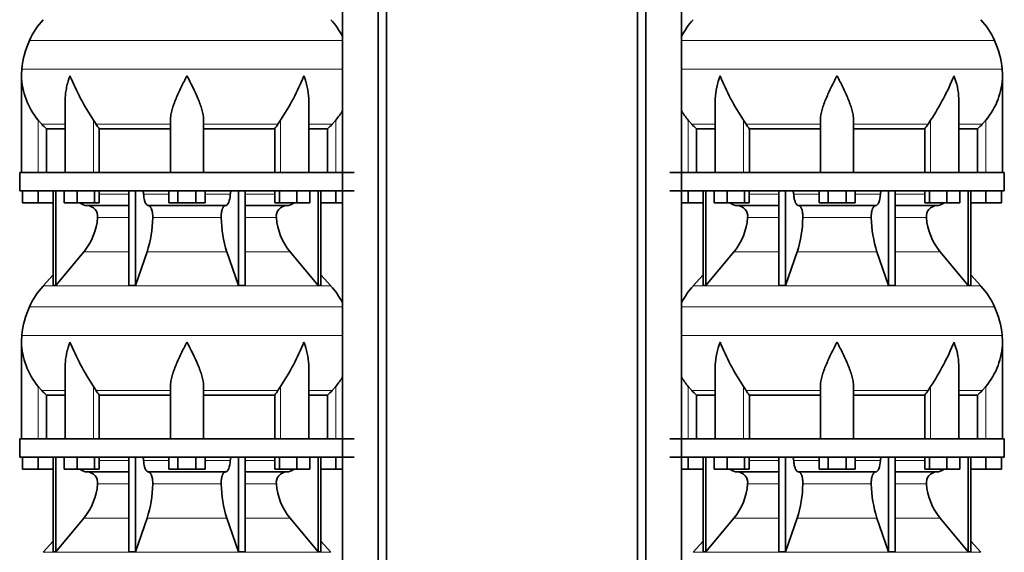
# Model space of a CAD drawing. Header units: millimetres. Extents: x 166 to 773, y -2383 to 1868.
# Tile 13 of 20: x 171 to 707, y -177 to 113. Entities that reach past the tile are written whole.
import ezdxf

# ---------------------------------------------------------------- set-up
doc = ezdxf.new("R2010")
doc.units = ezdxf.units.MM
doc.layers.add('LOW_134-11', color=7, linetype='Continuous')
doc.layers.add('VSI134_DIFFUSORE', color=7, linetype='Continuous')

# ---------------------------------------------------------------- blocks, each defined once
blk = doc.blocks.new('SE')
at = {"layer": 'LOW_134-11', "color": 7, "linetype": 'Continuous', "lineweight": 35}
for p, q in [((346.64, 1354.68), (346.64, -256.82)), ((366.02, -256.82), (366.02, 1354.68)), ((370.57, -256.82), (370.57, 1354.68)), ((346.57, 164.68), (346.57, 29.68)), ((346.57, 19.68), (346.57, -115.32)), ((346.57, -125.32), (346.57, -256.82))]:
    blk.add_line(p, q, dxfattribs=at)
at = {"layer": 'VSI134_DIFFUSORE', "color": 4, "linetype": 'Continuous', "lineweight": 9}
for p, q in [((346.57, 101.67), (176.34, 101.67)), ((172.18, 86.04), (346.57, 86.04)), ((181.01, 29.68), (181.01, 58.28)), ((183.02, 55.98), (195.73, 55.98)), ((211.09, 29.68), (211.09, 58.28)), ((212.52, 55.98), (253.01, 55.98)), ((271.01, 55.98), (311.5, 55.98)), ((312.92, 29.68), (312.92, 58.28)), ((328.28, 55.98), (340.99, 55.98)), ((343.01, 29.68), (343.01, 58.28)), ((214.21, 17.91), (230.31, 17.91)), ((238.43, 17.91), (252.19, 17.91)), ((271.82, 17.91), (285.58, 17.91)), ((293.7, 17.91), (309.8, 17.91)), ((230.31, 5.14), (213.38, 5.14)), ((280.62, 5.14), (243.39, 5.14)), ((310.63, 5.14), (293.7, 5.14)), ((205.86, -13.56), (230.31, -13.56)), ((240.28, -13.56), (283.73, -13.56)), ((293.7, -13.56), (318.15, -13.56)), ((183.71, -32.07), (340.3, -32.07)), ((346.57, -43.33), (176.34, -43.33)), ((172.18, -58.96), (346.57, -58.96)), ((181.01, -115.32), (181.01, -86.72)), ((183.02, -89.02), (195.73, -89.02)), ((211.09, -115.32), (211.09, -86.72)), ((212.52, -89.02), (253.01, -89.02)), ((271.01, -89.02), (311.5, -89.02)), ((312.92, -115.32), (312.92, -86.72)), ((328.28, -89.02), (340.99, -89.02)), ((343.01, -115.32), (343.01, -86.72)), ((214.21, -127.09), (230.31, -127.09)), ((238.43, -127.09), (252.19, -127.09)), ((271.82, -127.09), (285.58, -127.09)), ((293.7, -127.09), (309.8, -127.09)), ((230.31, -139.86), (213.38, -139.86)), ((280.62, -139.86), (243.39, -139.86)), ((310.63, -139.86), (293.7, -139.86)), ((205.86, -158.56), (230.31, -158.56)), ((240.28, -158.56), (283.73, -158.56)), ((293.7, -158.56), (318.15, -158.56)), ((183.71, -177.07), (340.3, -177.07))]:
    blk.add_line(p, q, dxfattribs=at)
at = {"layer": 'VSI134_DIFFUSORE', "color": 7, "linetype": 'Continuous', "lineweight": 35}
for p, q in [((172.01, 82.42), (172.01, 29.68)), ((195.73, 69.04), (195.73, 29.68)), ((328.28, 29.68), (328.28, 69.04)), ((183.02, 55.98), (181.01, 58.28)), ((212.52, 55.98), (211.09, 58.28)), ((253.01, 29.68), (253.01, 58.28)), ((271.01, 29.68), (271.01, 58.28)), ((312.92, 58.28), (311.5, 55.98)), ((343.01, 58.28), (340.99, 55.98)), ((185.53, 53.54), (195.73, 53.54)), ((185.53, 29.68), (185.53, 53.54)), ((214.3, 53.54), (253.01, 53.54)), ((214.3, 29.68), (214.3, 53.54)), ((271.01, 53.54), (309.72, 53.54)), ((309.72, 53.54), (309.72, 29.68)), ((328.28, 53.54), (338.48, 53.54)), ((338.48, 53.54), (338.48, 29.68)), ((353.01, 29.68), (171.01, 29.68)), ((171.01, 29.68), (171.01, 19.68)), ((171.01, 19.68), (353.01, 19.68)), ((172.51, 13.28), (172.51, 19.68)), ((172.51, 13.28), (172.51, 19.68)), ((181.01, 13.28), (181.01, 19.68)), ((189.18, 19.68), (189.18, -31.77)), ((190.71, 19.68), (190.71, -31.77)), ((195.25, 13.28), (195.25, 19.68)), ((202.19, 13.28), (202.19, 19.68)), ((211.67, 13.28), (211.67, 19.68)), ((214.21, 13.28), (214.21, 19.68)), ((230.31, 19.68), (230.31, -31.77)), ((234, 19.68), (234, -31.77)), ((252.19, 13.28), (252.19, 19.68)), ((257.1, 13.28), (257.1, 19.68)), ((266.91, 13.28), (266.91, 19.68)), ((271.82, 13.28), (271.82, 19.68)), ((290.01, 19.68), (290.01, -31.77)), ((293.7, 19.68), (293.7, -31.77)), ((309.8, 13.28), (309.8, 19.68)), ((312.34, 13.28), (312.34, 19.68)), ((321.82, 13.28), (321.82, 19.68)), ((328.76, 13.28), (328.76, 19.68)), ((333.3, 19.68), (333.3, -31.77)), ((334.83, 19.68), (334.83, -31.77)), ((343.01, 13.28), (343.01, 19.68)), ((181.01, 13.28), (172.51, 13.28)), ((189.18, 13.28), (181.01, 13.28)), ((202.19, 13.28), (195.25, 13.28)), ((211.67, 13.28), (202.19, 13.28)), ((207.83, 11.68), (230.31, 11.68)), ((214.21, 13.28), (211.67, 13.28)), ((241.1, 11.68), (282.91, 11.68)), ((257.1, 13.28), (252.19, 13.28)), ((266.91, 13.28), (257.1, 13.28)), ((271.82, 13.28), (266.91, 13.28)), ((293.7, 11.68), (316.18, 11.68)), ((312.34, 13.28), (309.8, 13.28)), ((321.82, 13.28), (312.34, 13.28)), ((328.76, 13.28), (321.82, 13.28)), ((343.01, 13.28), (334.83, 13.28)), ((346.57, 13.28), (343.01, 13.28)), ((190.71, -31.77), (205.86, -13.56)), ((234, -31.77), (240.28, -13.56)), ((283.73, -13.56), (290.01, -31.77)), ((318.15, -13.56), (333.3, -31.77)), ((189.18, -26), (183.71, -32.07)), ((340.3, -32.07), (334.83, -26)), ((189.18, -31.77), (190.71, -31.77)), ((230.31, -31.77), (234, -31.77)), ((290.01, -31.77), (293.7, -31.77)), ((333.3, -31.77), (334.83, -31.77)), ((172.01, -62.58), (172.01, -115.32)), ((195.73, -75.96), (195.73, -115.32)), ((328.28, -115.32), (328.28, -75.96)), ((183.02, -89.02), (181.01, -86.72)), ((212.52, -89.02), (211.09, -86.72)), ((253.01, -115.32), (253.01, -86.72)), ((271.01, -115.32), (271.01, -86.72)), ((312.92, -86.72), (311.5, -89.02)), ((343.01, -86.72), (340.99, -89.02)), ((185.53, -91.46), (195.73, -91.46)), ((185.53, -115.32), (185.53, -91.46)), ((214.3, -91.46), (253.01, -91.46)), ((214.3, -115.32), (214.3, -91.46)), ((271.01, -91.46), (309.72, -91.46)), ((309.72, -91.46), (309.72, -115.32)), ((328.28, -91.46), (338.48, -91.46)), ((338.48, -91.46), (338.48, -115.32)), ((353.01, -115.32), (171.01, -115.32)), ((171.01, -115.32), (171.01, -125.32)), ((171.01, -125.32), (353.01, -125.32)), ((172.51, -131.72), (172.51, -125.32)), ((172.51, -131.72), (172.51, -125.32)), ((181.01, -131.72), (181.01, -125.32)), ((189.18, -125.32), (189.18, -176.77)), ((190.71, -125.32), (190.71, -176.77)), ((195.25, -131.72), (195.25, -125.32)), ((202.19, -131.72), (202.19, -125.32)), ((211.67, -131.72), (211.67, -125.32)), ((214.21, -131.72), (214.21, -125.32)), ((230.31, -125.32), (230.31, -176.77)), ((234, -125.32), (234, -176.77)), ((252.19, -131.72), (252.19, -125.32)), ((257.1, -131.72), (257.1, -125.32)), ((266.91, -131.72), (266.91, -125.32)), ((271.82, -131.72), (271.82, -125.32)), ((290.01, -125.32), (290.01, -176.77)), ((293.7, -125.32), (293.7, -176.77)), ((309.8, -131.72), (309.8, -125.32)), ((312.34, -131.72), (312.34, -125.32)), ((321.82, -131.72), (321.82, -125.32)), ((328.76, -131.72), (328.76, -125.32)), ((333.3, -125.32), (333.3, -176.77)), ((334.83, -125.32), (334.83, -176.77)), ((343.01, -131.72), (343.01, -125.32)), ((181.01, -131.72), (172.51, -131.72)), ((189.18, -131.72), (181.01, -131.72)), ((202.19, -131.72), (195.25, -131.72)), ((211.67, -131.72), (202.19, -131.72)), ((207.83, -133.32), (230.31, -133.32)), ((214.21, -131.72), (211.67, -131.72)), ((241.1, -133.32), (282.91, -133.32)), ((257.1, -131.72), (252.19, -131.72)), ((266.91, -131.72), (257.1, -131.72)), ((271.82, -131.72), (266.91, -131.72)), ((293.7, -133.32), (316.18, -133.32)), ((312.34, -131.72), (309.8, -131.72)), ((321.82, -131.72), (312.34, -131.72)), ((328.76, -131.72), (321.82, -131.72)), ((343.01, -131.72), (334.83, -131.72)), ((346.57, -131.72), (343.01, -131.72)), ((190.71, -176.77), (205.86, -158.56)), ((234, -176.77), (240.28, -158.56)), ((283.73, -158.56), (290.01, -176.77)), ((318.15, -158.56), (333.3, -176.77)), ((189.18, -171), (183.71, -177.07)), ((340.3, -177.07), (334.83, -171)), ((189.18, -176.77), (190.71, -176.77)), ((230.31, -176.77), (234, -176.77)), ((290.01, -176.77), (293.7, -176.77)), ((333.3, -176.77), (334.83, -176.77))]:
    blk.add_line(p, q, dxfattribs=at)
for centre, radius, start, end in [((216.41, 83.48), 44, 138, 155.5912), ((307.61, 83.48), 44, 27.6842, 42), ((220.96, 81.42), 49, 155.5912, 174.5826), ((210.51, 82.41), 38.5, 174.5826, 180.0352), ((210.7, 83.09), 38.7, 181.0159, 219.8906), ((336.7, 139.95), 149.83, 202.585, 213.0327), ((201.79, 132.31), 133.53, 326.3278, 338.0546), ((313.31, 83.09), 38.7, 320.1094, 329.446), ((245.66, 78.22), 39.91, 213.8601, 218.2043), ((278.38, 78.2), 39.88, 321.7938, 326.1418), ((208.06, 18.36), 6.68, 229.5852, 268.0094), ((207.55, 5.82), 5.87, 353.3223, 87.2173), ((316.44, 5.84), 5.85, 92.5772, 186.8833), ((315.95, 18.36), 6.68, 271.9979, 310.3729), ((180.07, 7.66), 33.4, 320.5472, 355.6594), ((178.44, 6.34), 64.97, 342.1602, 358.9354), ((347.08, 6.59), 66.48, 181.2569, 197.6475), ((344.04, 7.71), 33.51, 184.3996, 219.3938), ((216.41, -61.52), 44, 138, 155.5912), ((307.61, -61.52), 44, 27.6842, 42), ((220.96, -63.58), 49, 155.5912, 174.5826), ((210.51, -62.59), 38.5, 174.5826, 180.0352), ((210.7, -61.91), 38.7, 181.0159, 219.8906), ((336.7, -5.05), 149.83, 202.585, 213.0327), ((201.79, -12.69), 133.53, 326.3278, 338.0546), ((313.31, -61.91), 38.7, 320.1094, 329.446), ((245.66, -66.78), 39.91, 213.8601, 218.2043), ((278.38, -66.8), 39.88, 321.7938, 326.1418), ((208.06, -126.64), 6.68, 229.5852, 268.0094), ((207.55, -139.18), 5.87, 353.3223, 87.2173), ((316.44, -139.16), 5.85, 92.5772, 186.8833), ((315.95, -126.64), 6.68, 271.9979, 310.3729), ((180.07, -137.34), 33.4, 320.5472, 355.6594), ((178.44, -138.66), 64.97, 342.1602, 358.9354), ((347.08, -138.41), 66.48, 181.2569, 197.6475), ((344.04, -137.29), 33.51, 184.3996, 219.3938)]:
    blk.add_arc(centre, radius, start, end, dxfattribs=at)
for points, knots in [([(198.37, 82.41), (198.27, 82.15), (198.18, 81.89), (198, 81.36), (197.91, 81.1), (197.66, 80.32), (197.5, 79.8), (197.04, 78.24), (196.77, 77.21), (196.32, 75.13), (196.14, 74.09), (195.87, 72.04), (195.78, 71.02), (195.74, 69.68), (195.73, 69.36), (195.73, 69.03)], [0, 0, 0, 0, 0.03125, 0.03125, 0.0625, 0.0625, 0.125, 0.125, 0.25, 0.25, 0.375, 0.375, 0.5, 0.5, 0.5400162, 0.5400162, 0.5400162, 0.5400162]), ([(262.01, 82.41), (261.87, 82.15), (261.74, 81.89), (261.47, 81.36), (261.34, 81.1), (260.94, 80.32), (260.68, 79.8), (259.89, 78.24), (259.38, 77.21), (258.36, 75.13), (257.87, 74.09), (256.92, 72.04), (256.47, 71.02), (255.62, 68.99), (255.23, 67.98), (254.69, 66.48), (254.51, 65.98), (254.19, 64.98), (254.04, 64.48), (253.63, 63), (253.41, 62.03), (253.1, 60.13), (253.01, 59.19), (253.01, 58.28)], [0, 0, 0, 0, 0.03125, 0.03125, 0.0625, 0.0625, 0.125, 0.125, 0.25, 0.25, 0.375, 0.375, 0.5, 0.5, 0.625, 0.625, 0.6875, 0.6875, 0.75, 0.75, 0.875, 0.875, 1, 1, 1, 1]), ([(271.01, 58.28), (271.01, 60.11), (270.66, 62.01), (269.56, 65.96), (268.81, 67.97), (266.27, 74.05), (264.12, 78.26), (262.01, 82.41)], [0, 0, 0, 0, 0.25, 0.25, 0.5, 0.5, 1, 1, 1, 1]), ([(328.28, 69.03), (328.28, 69.37), (328.27, 69.71), (328.19, 72.1), (327.91, 74.14), (327.23, 77.22), (326.97, 78.25), (326.52, 79.8), (326.35, 80.32), (326.1, 81.1), (325.97, 81.49), (325.83, 81.89), (325.74, 82.15), (325.69, 82.28), (325.65, 82.41)], [0.4588627, 0.4588627, 0.4588627, 0.4588627, 0.5, 0.5, 0.75, 0.75, 0.875, 0.875, 0.9375, 0.9375, 0.96875, 0.984375, 0.984375, 1, 1, 1, 1]), ([(237.67, 19.68), (237.72, 19.68), (237.76, 19.67), (237.86, 19.63), (237.9, 19.6), (238.03, 19.47), (238.11, 19.34), (238.25, 19.01), (238.31, 18.82), (238.39, 18.39), (238.42, 18.15), (238.43, 17.91)], [0, 0, 0, 0, 0.125, 0.125, 0.25, 0.25, 0.5, 0.5, 0.75, 0.75, 1, 1, 1, 1]), ([(241.1, 11.68), (240.93, 11.68), (240.77, 11.72), (240.53, 11.84), (240.45, 11.89), (240.29, 12), (240.22, 12.07), (239.99, 12.29), (239.84, 12.48), (239.56, 12.93), (239.43, 13.18), (239.19, 13.74), (239.08, 14.06), (238.88, 14.73), (238.79, 15.09), (238.64, 15.84), (238.58, 16.24), (238.48, 17.06), (238.45, 17.48), (238.43, 17.91)], [0, 0, 0, 0, 0.125, 0.125, 0.1875, 0.1875, 0.25, 0.25, 0.375, 0.375, 0.5, 0.5, 0.625, 0.625, 0.75, 0.75, 0.875, 0.875, 1, 1, 1, 1]), ([(285.58, 17.91), (285.5, 16.2), (285.19, 14.6), (284.21, 12.33), (283.56, 11.68), (282.91, 11.68)], [0, 0, 0, 0, 0.5, 0.5, 1, 1, 1, 1]), ([(285.58, 17.91), (285.59, 18.15), (285.62, 18.38), (285.68, 18.71), (285.71, 18.81), (285.76, 19), (285.79, 19.09), (285.86, 19.26), (285.9, 19.33), (285.98, 19.45), (286.02, 19.51), (286.11, 19.6), (286.15, 19.63), (286.25, 19.67), (286.29, 19.68), (286.34, 19.68)], [0, 0, 0, 0, 0.25, 0.25, 0.375, 0.375, 0.5, 0.5, 0.625, 0.625, 0.75, 0.75, 0.875, 0.875, 1, 1, 1, 1]), ([(241.1, 11.68), (241.18, 11.68), (241.26, 11.67), (241.42, 11.63), (241.49, 11.6), (241.73, 11.47), (241.88, 11.34), (242.17, 11), (242.31, 10.8), (242.5, 10.44), (242.57, 10.31), (242.69, 10.03), (242.74, 9.88), (242.9, 9.42), (243, 9.09), (243.12, 8.55), (243.16, 8.37), (243.22, 7.99), (243.25, 7.8), (243.33, 7.21), (243.37, 6.8), (243.41, 5.97), (243.41, 5.55), (243.39, 5.14)], [0, 0, 0, 0, 0.0625, 0.0625, 0.125, 0.125, 0.25, 0.25, 0.375, 0.375, 0.4375, 0.4375, 0.5, 0.5, 0.625, 0.625, 0.6875, 0.6875, 0.75, 0.75, 0.875, 0.875, 1, 1, 1, 1]), ([(280.62, 5.14), (280.6, 5.55), (280.61, 5.97), (280.63, 6.59), (280.65, 6.79), (280.68, 7.2), (280.71, 7.4), (280.78, 7.99), (280.85, 8.37), (280.97, 8.91), (281.02, 9.08), (281.11, 9.42), (281.21, 9.74), (281.32, 10.03), (281.44, 10.3), (281.51, 10.44), (281.7, 10.8), (281.84, 11.01), (282.13, 11.34), (282.29, 11.47), (282.6, 11.64), (282.75, 11.68), (282.91, 11.68)], [0, 0, 0, 0, 0.125, 0.125, 0.1875, 0.1875, 0.25, 0.25, 0.375, 0.375, 0.4375, 0.4375, 0.5, 0.5625, 0.5625, 0.625, 0.625, 0.75, 0.75, 0.875, 0.875, 1, 1, 1, 1]), ([(198.37, -62.59), (198.27, -62.85), (198.18, -63.11), (198, -63.64), (197.91, -63.9), (197.66, -64.68), (197.5, -65.2), (197.04, -66.76), (196.77, -67.79), (196.32, -69.87), (196.14, -70.91), (195.87, -72.96), (195.78, -73.98), (195.74, -75.32), (195.73, -75.64), (195.73, -75.97)], [0, 0, 0, 0, 0.03125, 0.03125, 0.0625, 0.0625, 0.125, 0.125, 0.25, 0.25, 0.375, 0.375, 0.5, 0.5, 0.5400162, 0.5400162, 0.5400162, 0.5400162]), ([(262.01, -62.59), (261.87, -62.85), (261.74, -63.11), (261.47, -63.64), (261.34, -63.9), (260.94, -64.68), (260.68, -65.2), (259.89, -66.76), (259.38, -67.79), (258.36, -69.87), (257.87, -70.91), (256.92, -72.96), (256.47, -73.98), (255.62, -76.01), (255.23, -77.02), (254.69, -78.52), (254.51, -79.02), (254.19, -80.02), (254.04, -80.52), (253.63, -82), (253.41, -82.97), (253.1, -84.87), (253.01, -85.81), (253.01, -86.72)], [0, 0, 0, 0, 0.03125, 0.03125, 0.0625, 0.0625, 0.125, 0.125, 0.25, 0.25, 0.375, 0.375, 0.5, 0.5, 0.625, 0.625, 0.6875, 0.6875, 0.75, 0.75, 0.875, 0.875, 1, 1, 1, 1]), ([(271.01, -86.72), (271.01, -84.89), (270.66, -82.99), (269.56, -79.04), (268.81, -77.03), (266.27, -70.95), (264.12, -66.74), (262.01, -62.59)], [0, 0, 0, 0, 0.25, 0.25, 0.5, 0.5, 1, 1, 1, 1]), ([(328.28, -75.97), (328.28, -75.63), (328.27, -75.29), (328.19, -72.9), (327.91, -70.86), (327.23, -67.78), (326.97, -66.75), (326.52, -65.2), (326.35, -64.68), (326.1, -63.9), (325.97, -63.51), (325.83, -63.11), (325.74, -62.85), (325.69, -62.72), (325.65, -62.59)], [0.4588627, 0.4588627, 0.4588627, 0.4588627, 0.5, 0.5, 0.75, 0.75, 0.875, 0.875, 0.9375, 0.9375, 0.96875, 0.984375, 0.984375, 1, 1, 1, 1]), ([(237.67, -125.32), (237.72, -125.32), (237.76, -125.33), (237.86, -125.37), (237.9, -125.4), (238.03, -125.53), (238.11, -125.66), (238.25, -125.99), (238.31, -126.18), (238.39, -126.61), (238.42, -126.85), (238.43, -127.09)], [0, 0, 0, 0, 0.125, 0.125, 0.25, 0.25, 0.5, 0.5, 0.75, 0.75, 1, 1, 1, 1]), ([(241.1, -133.32), (240.93, -133.32), (240.77, -133.28), (240.53, -133.16), (240.45, -133.11), (240.29, -133), (240.22, -132.93), (239.99, -132.71), (239.84, -132.52), (239.56, -132.07), (239.43, -131.82), (239.19, -131.26), (239.08, -130.94), (238.88, -130.27), (238.79, -129.91), (238.64, -129.16), (238.58, -128.76), (238.48, -127.94), (238.45, -127.52), (238.43, -127.09)], [0, 0, 0, 0, 0.125, 0.125, 0.1875, 0.1875, 0.25, 0.25, 0.375, 0.375, 0.5, 0.5, 0.625, 0.625, 0.75, 0.75, 0.875, 0.875, 1, 1, 1, 1]), ([(285.58, -127.09), (285.5, -128.8), (285.19, -130.4), (284.21, -132.67), (283.56, -133.32), (282.91, -133.32)], [0, 0, 0, 0, 0.5, 0.5, 1, 1, 1, 1]), ([(285.58, -127.09), (285.59, -126.85), (285.62, -126.62), (285.68, -126.29), (285.71, -126.19), (285.76, -126), (285.79, -125.91), (285.86, -125.74), (285.9, -125.67), (285.98, -125.55), (286.02, -125.49), (286.11, -125.4), (286.15, -125.37), (286.25, -125.33), (286.29, -125.32), (286.34, -125.32)], [0, 0, 0, 0, 0.25, 0.25, 0.375, 0.375, 0.5, 0.5, 0.625, 0.625, 0.75, 0.75, 0.875, 0.875, 1, 1, 1, 1]), ([(241.1, -133.32), (241.18, -133.32), (241.26, -133.33), (241.42, -133.37), (241.49, -133.4), (241.73, -133.53), (241.88, -133.66), (242.17, -134), (242.31, -134.2), (242.5, -134.56), (242.57, -134.69), (242.69, -134.97), (242.74, -135.12), (242.9, -135.58), (243, -135.91), (243.12, -136.45), (243.16, -136.63), (243.22, -137.01), (243.25, -137.2), (243.33, -137.79), (243.37, -138.2), (243.41, -139.03), (243.41, -139.45), (243.39, -139.86)], [0, 0, 0, 0, 0.0625, 0.0625, 0.125, 0.125, 0.25, 0.25, 0.375, 0.375, 0.4375, 0.4375, 0.5, 0.5, 0.625, 0.625, 0.6875, 0.6875, 0.75, 0.75, 0.875, 0.875, 1, 1, 1, 1]), ([(280.62, -139.86), (280.6, -139.45), (280.61, -139.03), (280.63, -138.41), (280.65, -138.21), (280.68, -137.8), (280.71, -137.6), (280.78, -137.01), (280.85, -136.63), (280.97, -136.09), (281.02, -135.92), (281.11, -135.58), (281.21, -135.26), (281.32, -134.97), (281.44, -134.7), (281.51, -134.56), (281.7, -134.2), (281.84, -133.99), (282.13, -133.66), (282.29, -133.53), (282.6, -133.36), (282.75, -133.32), (282.91, -133.32)], [0, 0, 0, 0, 0.125, 0.125, 0.1875, 0.1875, 0.25, 0.25, 0.375, 0.375, 0.4375, 0.4375, 0.5, 0.5625, 0.5625, 0.625, 0.625, 0.75, 0.75, 0.875, 0.875, 1, 1, 1, 1])]:
    blk.add_open_spline(points, degree=3, knots=knots, dxfattribs=at)
for points in [[(185.53, 53.54), (184.66, 54.32), (183.82, 55.14), (183.02, 55.98)], [(340.99, 55.98), (340.19, 55.14), (339.35, 54.32), (338.48, 53.54)], [(185.53, -91.46), (184.66, -90.68), (183.82, -89.86), (183.02, -89.02)], [(340.99, -89.02), (340.19, -89.86), (339.35, -90.68), (338.48, -91.46)]]:
    blk.add_open_spline(points, degree=3, dxfattribs=at)
blk = doc.blocks.new('SE3')
at = {"layer": 'LOW_134-11', "color": 7, "linetype": 'Continuous', "lineweight": 35}
for p, q in [((507.09, -256.82), (507.09, 1354.68)), ((511.64, -256.82), (511.64, 1354.68)), ((531.03, 1354.68), (531.03, -256.82)), ((531.1, 164.68), (531.1, 29.68)), ((531.1, 19.68), (531.1, -115.32)), ((531.1, -125.32), (531.1, -256.82))]:
    blk.add_line(p, q, dxfattribs=at)
at = {"layer": 'VSI134_DIFFUSORE', "color": 4, "linetype": 'Continuous', "lineweight": 9}
for p, q in [((701.33, 101.67), (531.1, 101.67)), ((531.1, 86.04), (705.49, 86.04)), ((534.66, 29.68), (534.66, 58.28)), ((549.38, 55.98), (536.67, 55.98)), ((564.75, 29.68), (564.75, 58.28)), ((606.66, 55.98), (566.17, 55.98)), ((624.66, 55.98), (665.15, 55.98)), ((666.57, 29.68), (666.57, 58.28)), ((681.94, 55.98), (694.65, 55.98)), ((696.66, 29.68), (696.66, 58.28)), ((567.87, 17.91), (583.96, 17.91)), ((592.09, 17.91), (605.85, 17.91)), ((625.48, 17.91), (639.23, 17.91)), ((647.36, 17.91), (663.46, 17.91)), ((583.96, 5.14), (567.03, 5.14)), ((634.27, 5.14), (597.05, 5.14)), ((664.29, 5.14), (647.36, 5.14)), ((559.52, -13.56), (583.96, -13.56)), ((593.94, -13.56), (637.38, -13.56)), ((647.36, -13.56), (671.8, -13.56)), ((537.36, -32.07), (693.96, -32.07)), ((701.33, -43.33), (531.1, -43.33)), ((531.1, -58.96), (705.49, -58.96)), ((534.66, -115.32), (534.66, -86.72)), ((549.38, -89.02), (536.67, -89.02)), ((564.75, -115.32), (564.75, -86.72)), ((606.66, -89.02), (566.17, -89.02)), ((624.66, -89.02), (665.15, -89.02)), ((666.57, -115.32), (666.57, -86.72)), ((681.94, -89.02), (694.65, -89.02)), ((696.66, -115.32), (696.66, -86.72)), ((567.87, -127.09), (583.96, -127.09)), ((592.09, -127.09), (605.85, -127.09)), ((625.48, -127.09), (639.23, -127.09)), ((647.36, -127.09), (663.46, -127.09)), ((583.96, -139.86), (567.03, -139.86)), ((634.27, -139.86), (597.05, -139.86)), ((664.29, -139.86), (647.36, -139.86)), ((559.52, -158.56), (583.96, -158.56)), ((593.94, -158.56), (637.38, -158.56)), ((647.36, -158.56), (671.8, -158.56)), ((537.36, -177.07), (693.96, -177.07))]:
    blk.add_line(p, q, dxfattribs=at)
at = {"layer": 'VSI134_DIFFUSORE', "color": 7, "linetype": 'Continuous', "lineweight": 35}
for p, q in [((705.66, 29.68), (705.66, 82.42)), ((549.38, 69.04), (549.38, 29.68)), ((681.94, 29.68), (681.94, 69.04)), ((536.67, 55.98), (534.66, 58.28)), ((566.17, 55.98), (564.75, 58.28)), ((606.66, 29.68), (606.66, 58.28)), ((624.66, 29.68), (624.66, 58.28)), ((666.57, 58.28), (665.15, 55.98)), ((696.66, 58.28), (694.65, 55.98)), ((539.19, 53.54), (549.38, 53.54)), ((539.19, 29.68), (539.19, 53.54)), ((567.95, 53.54), (606.66, 53.54)), ((567.95, 29.68), (567.95, 53.54)), ((624.66, 53.54), (663.37, 53.54)), ((663.37, 53.54), (663.37, 29.68)), ((681.94, 53.54), (692.13, 53.54)), ((692.13, 53.54), (692.13, 29.68)), ((706.66, 29.68), (524.66, 29.68)), ((706.66, 19.68), (706.66, 29.68)), ((524.66, 19.68), (706.66, 19.68)), ((534.66, 13.28), (534.66, 19.68)), ((542.83, 19.68), (542.83, -31.77)), ((544.36, 19.68), (544.36, -31.77)), ((548.9, 13.28), (548.9, 19.68)), ((555.84, 13.28), (555.84, 19.68)), ((565.32, 13.28), (565.32, 19.68)), ((567.87, 13.28), (567.87, 19.68)), ((583.96, 19.68), (583.96, -31.77)), ((587.66, 19.68), (587.66, -31.77)), ((605.85, 13.28), (605.85, 19.68)), ((610.75, 13.28), (610.75, 19.68)), ((620.57, 13.28), (620.57, 19.68)), ((625.48, 13.28), (625.48, 19.68)), ((643.66, 19.68), (643.66, -31.77)), ((647.36, 19.68), (647.36, -31.77)), ((663.46, 13.28), (663.46, 19.68)), ((666, 13.28), (666, 19.68)), ((675.48, 13.28), (675.48, 19.68)), ((682.42, 13.28), (682.42, 19.68)), ((686.96, 19.68), (686.96, -31.77)), ((688.49, 19.68), (688.49, -31.77)), ((696.66, 13.28), (696.66, 19.68)), ((705.16, 13.28), (705.16, 19.68)), ((534.66, 13.28), (531.1, 13.28)), ((542.83, 13.28), (534.66, 13.28)), ((555.84, 13.28), (548.9, 13.28)), ((565.32, 13.28), (555.84, 13.28)), ((561.49, 11.68), (583.96, 11.68)), ((567.87, 13.28), (565.32, 13.28)), ((594.75, 11.68), (636.57, 11.68)), ((610.75, 13.28), (605.85, 13.28)), ((620.57, 13.28), (610.75, 13.28)), ((625.48, 13.28), (620.57, 13.28)), ((647.36, 11.68), (669.83, 11.68)), ((666, 13.28), (663.46, 13.28)), ((675.48, 13.28), (666, 13.28)), ((682.42, 13.28), (675.48, 13.28)), ((696.66, 13.28), (688.49, 13.28)), ((705.16, 13.28), (696.66, 13.28)), ((544.36, -31.77), (559.52, -13.56)), ((587.66, -31.77), (593.94, -13.56)), ((637.38, -13.56), (643.66, -31.77)), ((671.8, -13.56), (686.96, -31.77)), ((542.83, -26), (537.36, -32.07)), ((693.96, -32.07), (688.49, -26)), ((542.83, -31.77), (544.36, -31.77)), ((583.96, -31.77), (587.66, -31.77)), ((643.66, -31.77), (647.36, -31.77)), ((686.96, -31.77), (688.49, -31.77)), ((705.66, -115.32), (705.66, -62.58)), ((549.38, -75.96), (549.38, -115.32)), ((681.94, -115.32), (681.94, -75.96)), ((536.67, -89.02), (534.66, -86.72)), ((566.17, -89.02), (564.75, -86.72)), ((606.66, -115.32), (606.66, -86.72)), ((624.66, -115.32), (624.66, -86.72)), ((666.57, -86.72), (665.15, -89.02)), ((696.66, -86.72), (694.65, -89.02)), ((539.19, -91.46), (549.38, -91.46)), ((539.19, -115.32), (539.19, -91.46)), ((567.95, -91.46), (606.66, -91.46)), ((567.95, -115.32), (567.95, -91.46)), ((624.66, -91.46), (663.37, -91.46)), ((663.37, -91.46), (663.37, -115.32)), ((681.94, -91.46), (692.13, -91.46)), ((692.13, -91.46), (692.13, -115.32)), ((706.66, -115.32), (524.66, -115.32)), ((706.66, -125.32), (706.66, -115.32)), ((524.66, -125.32), (706.66, -125.32)), ((534.66, -131.72), (534.66, -125.32)), ((542.83, -125.32), (542.83, -176.77)), ((544.36, -125.32), (544.36, -176.77)), ((548.9, -131.72), (548.9, -125.32)), ((555.84, -131.72), (555.84, -125.32)), ((565.32, -131.72), (565.32, -125.32)), ((567.87, -131.72), (567.87, -125.32)), ((583.96, -125.32), (583.96, -176.77)), ((587.66, -125.32), (587.66, -176.77)), ((605.85, -131.72), (605.85, -125.32)), ((610.75, -131.72), (610.75, -125.32)), ((620.57, -131.72), (620.57, -125.32)), ((625.48, -131.72), (625.48, -125.32)), ((643.66, -125.32), (643.66, -176.77)), ((647.36, -125.32), (647.36, -176.77)), ((663.46, -131.72), (663.46, -125.32)), ((666, -131.72), (666, -125.32)), ((675.48, -131.72), (675.48, -125.32)), ((682.42, -131.72), (682.42, -125.32)), ((686.96, -125.32), (686.96, -176.77)), ((688.49, -125.32), (688.49, -176.77)), ((696.66, -131.72), (696.66, -125.32)), ((705.16, -131.72), (705.16, -125.32)), ((534.66, -131.72), (531.1, -131.72)), ((542.83, -131.72), (534.66, -131.72)), ((555.84, -131.72), (548.9, -131.72)), ((565.32, -131.72), (555.84, -131.72)), ((561.49, -133.32), (583.96, -133.32)), ((567.87, -131.72), (565.32, -131.72)), ((594.75, -133.32), (636.57, -133.32)), ((610.75, -131.72), (605.85, -131.72)), ((620.57, -131.72), (610.75, -131.72)), ((625.48, -131.72), (620.57, -131.72)), ((647.36, -133.32), (669.83, -133.32)), ((666, -131.72), (663.46, -131.72)), ((675.48, -131.72), (666, -131.72)), ((682.42, -131.72), (675.48, -131.72)), ((696.66, -131.72), (688.49, -131.72)), ((705.16, -131.72), (696.66, -131.72)), ((544.36, -176.77), (559.52, -158.56)), ((587.66, -176.77), (593.94, -158.56)), ((637.38, -158.56), (643.66, -176.77)), ((671.8, -158.56), (686.96, -176.77)), ((542.83, -171), (537.36, -177.07)), ((693.96, -177.07), (688.49, -171)), ((542.83, -176.77), (544.36, -176.77)), ((583.96, -176.77), (587.66, -176.77)), ((643.66, -176.77), (647.36, -176.77)), ((686.96, -176.77), (688.49, -176.77))]:
    blk.add_line(p, q, dxfattribs=at)
for centre, radius, start, end in [((570.06, 83.48), 44, 138, 152.3158), ((661.26, 83.48), 44, 24.4088, 42), ((656.71, 81.42), 49, 5.4174, 24.4088), ((667.16, 82.41), 38.5, 359.9861, 5.4174), ((677.84, 133.35), 135.74, 202.0412, 213.5763), ((553.48, 133.35), 135.74, 326.4237, 337.9588), ((666.97, 83.09), 38.7, 320.1094, 358.9842), ((564.35, 83.09), 38.7, 210.5496, 219.8906), ((599.28, 78.2), 39.88, 213.8582, 218.2062), ((632.04, 78.2), 39.88, 321.7938, 326.1418), ((561.72, 18.36), 6.68, 229.5852, 268.0094), ((561.2, 5.82), 5.87, 353.3223, 87.2173), ((670.1, 5.84), 5.85, 92.5772, 186.8833), ((669.6, 18.36), 6.68, 271.9979, 310.3729), ((533.73, 7.66), 33.4, 320.5472, 355.6594), ((532.09, 6.34), 64.97, 342.1602, 358.9354), ((700.74, 6.59), 66.48, 181.2569, 197.6475), ((697.7, 7.71), 33.51, 184.3996, 219.3938), ((570.06, -61.52), 44, 138, 152.3158), ((661.26, -61.52), 44, 24.4088, 42), ((656.71, -63.58), 49, 5.4174, 24.4088), ((677.84, -11.65), 135.74, 202.0412, 213.5763), ((553.48, -11.65), 135.74, 326.4237, 337.9588), ((666.97, -61.91), 38.7, 320.1094, 358.9842), ((667.16, -62.59), 38.5, 359.9861, 5.4174), ((564.35, -61.91), 38.7, 210.5496, 219.8906), ((599.28, -66.8), 39.88, 213.8582, 218.2062), ((632.04, -66.8), 39.88, 321.7938, 326.1418), ((561.72, -126.64), 6.68, 229.5852, 268.0094), ((561.2, -139.18), 5.87, 353.3223, 87.2173), ((670.1, -139.16), 5.85, 92.5772, 186.8833), ((669.6, -126.64), 6.68, 271.9979, 310.3729), ((533.73, -137.34), 33.4, 320.5472, 355.6594), ((532.09, -138.66), 64.97, 342.1602, 358.9354), ((700.74, -138.41), 66.48, 181.2569, 197.6475), ((697.7, -137.29), 33.51, 184.3996, 219.3938)]:
    blk.add_arc(centre, radius, start, end, dxfattribs=at)
for points, knots in [([(549.38, 69.03), (549.38, 69.35), (549.39, 69.68), (549.54, 74.05), (550.53, 78.26), (552.02, 82.41)], [0.4601729, 0.4601729, 0.4601729, 0.4601729, 0.5, 0.5, 1, 1, 1, 1]), ([(606.66, 58.28), (606.66, 60.11), (607.02, 62.05), (608.12, 65.99), (608.86, 68), (610.58, 72.1), (611.54, 74.14), (613.04, 77.22), (613.55, 78.25), (614.6, 80.32), (615.13, 81.38), (615.66, 82.41)], [0, 0, 0, 0, 0.25, 0.25, 0.5, 0.5, 0.75, 0.75, 0.875, 0.875, 1, 1, 1, 1]), ([(624.66, 58.28), (624.66, 59.19), (624.57, 60.13), (624.26, 62.03), (624.04, 63), (623.62, 64.48), (623.47, 64.98), (623.15, 65.98), (622.98, 66.48), (622.44, 67.98), (622.04, 68.99), (621.2, 71.02), (620.74, 72.04), (619.8, 74.09), (619.3, 75.13), (618.29, 77.21), (617.77, 78.24), (616.99, 79.8), (616.72, 80.32), (616.32, 81.1), (616.19, 81.36), (615.93, 81.89), (615.79, 82.15), (615.66, 82.41)], [0, 0, 0, 0, 0.125, 0.125, 0.25, 0.25, 0.3125, 0.3125, 0.375, 0.375, 0.5, 0.5, 0.625, 0.625, 0.75, 0.75, 0.875, 0.875, 0.9375, 0.9375, 0.96875, 0.96875, 1, 1, 1, 1]), ([(681.94, 69.03), (681.94, 69.35), (681.93, 69.68), (681.78, 74.05), (680.79, 78.26), (679.3, 82.41)], [0.4601729, 0.4601729, 0.4601729, 0.4601729, 0.5, 0.5, 1, 1, 1, 1]), ([(591.33, 19.68), (591.37, 19.68), (591.42, 19.67), (591.51, 19.63), (591.56, 19.6), (591.69, 19.47), (591.77, 19.34), (591.91, 19.01), (591.96, 18.82), (592.05, 18.39), (592.08, 18.15), (592.09, 17.91)], [0, 0, 0, 0, 0.125, 0.125, 0.25, 0.25, 0.5, 0.5, 0.75, 0.75, 1, 1, 1, 1]), ([(594.75, 11.68), (594.59, 11.68), (594.43, 11.72), (594.19, 11.84), (594.11, 11.89), (593.95, 12), (593.87, 12.07), (593.64, 12.29), (593.5, 12.48), (593.22, 12.93), (593.09, 13.18), (592.85, 13.74), (592.73, 14.06), (592.53, 14.73), (592.45, 15.09), (592.3, 15.84), (592.23, 16.24), (592.14, 17.06), (592.11, 17.48), (592.09, 17.91)], [0, 0, 0, 0, 0.125, 0.125, 0.1875, 0.1875, 0.25, 0.25, 0.375, 0.375, 0.5, 0.5, 0.625, 0.625, 0.75, 0.75, 0.875, 0.875, 1, 1, 1, 1]), ([(639.23, 17.91), (639.16, 16.2), (638.84, 14.6), (637.87, 12.33), (637.22, 11.68), (636.57, 11.68)], [0, 0, 0, 0, 0.5, 0.5, 1, 1, 1, 1]), ([(639.23, 17.91), (639.24, 18.15), (639.27, 18.38), (639.33, 18.71), (639.36, 18.81), (639.42, 19), (639.45, 19.09), (639.52, 19.26), (639.56, 19.33), (639.63, 19.45), (639.68, 19.51), (639.76, 19.6), (639.81, 19.63), (639.9, 19.67), (639.95, 19.68), (639.99, 19.68)], [0, 0, 0, 0, 0.25, 0.25, 0.375, 0.375, 0.5, 0.5, 0.625, 0.625, 0.75, 0.75, 0.875, 0.875, 1, 1, 1, 1]), ([(594.75, 11.68), (594.83, 11.68), (594.91, 11.67), (595.07, 11.63), (595.15, 11.6), (595.38, 11.47), (595.53, 11.34), (595.83, 11), (595.96, 10.8), (596.16, 10.44), (596.22, 10.31), (596.34, 10.03), (596.4, 9.88), (596.56, 9.42), (596.65, 9.09), (596.78, 8.55), (596.81, 8.37), (596.88, 7.99), (596.91, 7.8), (596.99, 7.21), (597.02, 6.8), (597.06, 5.97), (597.06, 5.55), (597.05, 5.14)], [0, 0, 0, 0, 0.0625, 0.0625, 0.125, 0.125, 0.25, 0.25, 0.375, 0.375, 0.4375, 0.4375, 0.5, 0.5, 0.625, 0.625, 0.6875, 0.6875, 0.75, 0.75, 0.875, 0.875, 1, 1, 1, 1]), ([(634.27, 5.14), (634.26, 5.55), (634.26, 5.97), (634.29, 6.59), (634.3, 6.79), (634.34, 7.2), (634.36, 7.4), (634.44, 7.99), (634.5, 8.37), (634.63, 8.91), (634.67, 9.08), (634.77, 9.42), (634.87, 9.74), (634.98, 10.03), (635.1, 10.3), (635.16, 10.44), (635.36, 10.8), (635.5, 11.01), (635.79, 11.34), (635.94, 11.47), (636.25, 11.64), (636.41, 11.68), (636.57, 11.68)], [0, 0, 0, 0, 0.125, 0.125, 0.1875, 0.1875, 0.25, 0.25, 0.375, 0.375, 0.4375, 0.4375, 0.5, 0.5625, 0.5625, 0.625, 0.625, 0.75, 0.75, 0.875, 0.875, 1, 1, 1, 1]), ([(549.38, -75.97), (549.38, -75.65), (549.39, -75.32), (549.54, -70.95), (550.53, -66.74), (552.02, -62.59)], [0.4601729, 0.4601729, 0.4601729, 0.4601729, 0.5, 0.5, 1, 1, 1, 1]), ([(606.66, -86.72), (606.66, -84.89), (607.02, -82.95), (608.12, -79.01), (608.86, -77), (610.58, -72.9), (611.54, -70.86), (613.04, -67.78), (613.55, -66.75), (614.6, -64.68), (615.13, -63.62), (615.66, -62.59)], [0, 0, 0, 0, 0.25, 0.25, 0.5, 0.5, 0.75, 0.75, 0.875, 0.875, 1, 1, 1, 1]), ([(624.66, -86.72), (624.66, -85.81), (624.57, -84.87), (624.26, -82.97), (624.04, -82), (623.62, -80.52), (623.47, -80.02), (623.15, -79.02), (622.98, -78.52), (622.44, -77.02), (622.04, -76.01), (621.2, -73.98), (620.74, -72.96), (619.8, -70.91), (619.3, -69.87), (618.29, -67.79), (617.77, -66.76), (616.99, -65.2), (616.72, -64.68), (616.32, -63.9), (616.19, -63.64), (615.93, -63.11), (615.79, -62.85), (615.66, -62.59)], [0, 0, 0, 0, 0.125, 0.125, 0.25, 0.25, 0.3125, 0.3125, 0.375, 0.375, 0.5, 0.5, 0.625, 0.625, 0.75, 0.75, 0.875, 0.875, 0.9375, 0.9375, 0.96875, 0.96875, 1, 1, 1, 1]), ([(681.94, -75.97), (681.94, -75.65), (681.93, -75.32), (681.78, -70.95), (680.79, -66.74), (679.3, -62.59)], [0.4601729, 0.4601729, 0.4601729, 0.4601729, 0.5, 0.5, 1, 1, 1, 1]), ([(591.33, -125.32), (591.37, -125.32), (591.42, -125.33), (591.51, -125.37), (591.56, -125.4), (591.69, -125.53), (591.77, -125.66), (591.91, -125.99), (591.96, -126.18), (592.05, -126.61), (592.08, -126.85), (592.09, -127.09)], [0, 0, 0, 0, 0.125, 0.125, 0.25, 0.25, 0.5, 0.5, 0.75, 0.75, 1, 1, 1, 1]), ([(594.75, -133.32), (594.59, -133.32), (594.43, -133.28), (594.19, -133.16), (594.11, -133.11), (593.95, -133), (593.87, -132.93), (593.64, -132.71), (593.5, -132.52), (593.22, -132.07), (593.09, -131.82), (592.85, -131.26), (592.73, -130.94), (592.53, -130.27), (592.45, -129.91), (592.3, -129.16), (592.23, -128.76), (592.14, -127.94), (592.11, -127.52), (592.09, -127.09)], [0, 0, 0, 0, 0.125, 0.125, 0.1875, 0.1875, 0.25, 0.25, 0.375, 0.375, 0.5, 0.5, 0.625, 0.625, 0.75, 0.75, 0.875, 0.875, 1, 1, 1, 1]), ([(639.23, -127.09), (639.16, -128.8), (638.84, -130.4), (637.87, -132.67), (637.22, -133.32), (636.57, -133.32)], [0, 0, 0, 0, 0.5, 0.5, 1, 1, 1, 1]), ([(639.23, -127.09), (639.24, -126.85), (639.27, -126.62), (639.33, -126.29), (639.36, -126.19), (639.42, -126), (639.45, -125.91), (639.52, -125.74), (639.56, -125.67), (639.63, -125.55), (639.68, -125.49), (639.76, -125.4), (639.81, -125.37), (639.9, -125.33), (639.95, -125.32), (639.99, -125.32)], [0, 0, 0, 0, 0.25, 0.25, 0.375, 0.375, 0.5, 0.5, 0.625, 0.625, 0.75, 0.75, 0.875, 0.875, 1, 1, 1, 1]), ([(594.75, -133.32), (594.83, -133.32), (594.91, -133.33), (595.07, -133.37), (595.15, -133.4), (595.38, -133.53), (595.53, -133.66), (595.83, -134), (595.96, -134.2), (596.16, -134.56), (596.22, -134.69), (596.34, -134.97), (596.4, -135.12), (596.56, -135.58), (596.65, -135.91), (596.78, -136.45), (596.81, -136.63), (596.88, -137.01), (596.91, -137.2), (596.99, -137.79), (597.02, -138.2), (597.06, -139.03), (597.06, -139.45), (597.05, -139.86)], [0, 0, 0, 0, 0.0625, 0.0625, 0.125, 0.125, 0.25, 0.25, 0.375, 0.375, 0.4375, 0.4375, 0.5, 0.5, 0.625, 0.625, 0.6875, 0.6875, 0.75, 0.75, 0.875, 0.875, 1, 1, 1, 1]), ([(634.27, -139.86), (634.26, -139.45), (634.26, -139.03), (634.29, -138.41), (634.3, -138.21), (634.34, -137.8), (634.36, -137.6), (634.44, -137.01), (634.5, -136.63), (634.63, -136.09), (634.67, -135.92), (634.77, -135.58), (634.87, -135.26), (634.98, -134.97), (635.1, -134.7), (635.16, -134.56), (635.36, -134.2), (635.5, -133.99), (635.79, -133.66), (635.94, -133.53), (636.25, -133.36), (636.41, -133.32), (636.57, -133.32)], [0, 0, 0, 0, 0.125, 0.125, 0.1875, 0.1875, 0.25, 0.25, 0.375, 0.375, 0.4375, 0.4375, 0.5, 0.5625, 0.5625, 0.625, 0.625, 0.75, 0.75, 0.875, 0.875, 1, 1, 1, 1])]:
    blk.add_open_spline(points, degree=3, knots=knots, dxfattribs=at)
for points in [[(539.19, 53.54), (538.32, 54.32), (537.48, 55.14), (536.67, 55.98)], [(694.65, 55.98), (693.84, 55.14), (693, 54.32), (692.13, 53.54)], [(539.19, -91.46), (538.32, -90.68), (537.48, -89.86), (536.67, -89.02)], [(694.65, -89.02), (693.84, -89.86), (693, -90.68), (692.13, -91.46)]]:
    blk.add_open_spline(points, degree=3, dxfattribs=at)

msp = doc.modelspace()

# ---------------------------------------------------------------- block references
for name in ['SE', 'SE3']:
    msp.add_blockref(name, (0, 0))

doc.saveas('drawing.dxf')
